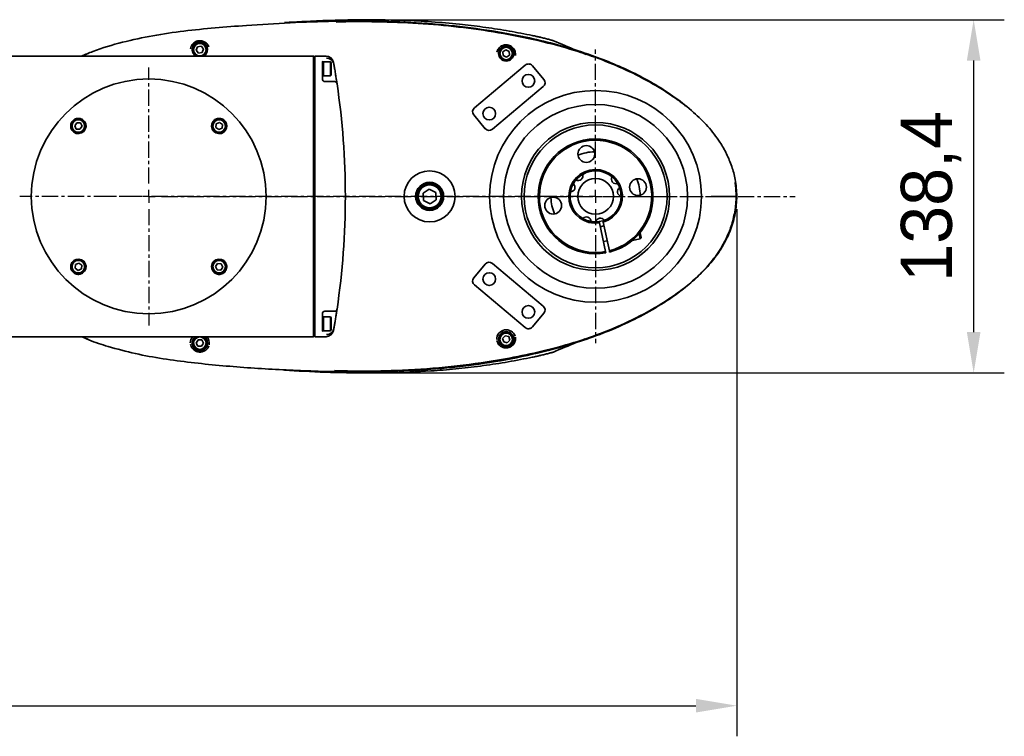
# Model space of a CAD drawing. Header units: millimetres. Extents: x -16 to 4241, y 0 to 4344.
# Tile 19 of 19: x 1749 to 2135, y 3406 to 3687. Entities that reach past the tile are written whole.
import ezdxf

# ---------------------------------------------------------------- set-up
doc = ezdxf.new("R2010")
doc.units = ezdxf.units.MM
doc.header["$PDSIZE"] = -1
doc.linetypes.add('CENTER', pattern=[10.16, 6.35, -1.27, 1.27, -1.27])
doc.layers.add('中心线层', color=4, linetype='CENTER')
doc.dimstyles.new('1比1', dxfattribs={"dimscale": 8, "dimtxt": 2.5, "dimasz": 2, "dimexe": 1.5, "dimexo": 0.625, "dimtad": 1, "dimtoh": 1, "dimdec": 1, "dimtxsty": 'Standard', "dimcen": 2.5, "dimclrd": 1, "dimclre": 1, "dimadec": 0, "dimazin": 0, "dimtfac": 1, "dimtdec": 1, "dimtmove": 0, "dimatfit": 3, "dimfxl": 1, "dimarcsym": 0})

# ---------------------------------------------------------------- blocks, each defined once
blk = doc.blocks.new('SW_CENTERMARKSYMBOL_4')
at = {"layer": '中心线层', "color": 0}
for p, q in [((0, 5), (0, 50.56)), ((-5, 0), (-50.56, 0)), ((0, 0), (-2.5, 0)), ((0, 0), (0, 2.5)), ((0, 0), (0, -2.5)), ((0, 0), (2.5, 0)), ((5, 0), (221.43, 0)), ((0, -5), (0, -50.56))]:
    blk.add_line(p, q, dxfattribs=at)
blk = doc.blocks.new('*D121')
at = {"color": 1, "lineweight": -2, "transparency": 16777216}
for p, q in [((2030.03, 3612.87), (2030.03, 3406.27)), ((1394.8, 3607.64), (1394.8, 3406.27)), ((1410.8, 3418.27), (2014.03, 3418.27))]:
    blk.add_line(p, q, dxfattribs=at)
at = {"color": 1, "transparency": 16777216}
for points in [[(1410.8, 3420.94), (1410.8, 3415.6), (1394.8, 3418.27)], [(2014.03, 3420.94), (2014.03, 3415.6), (2030.03, 3418.27)]]:
    blk.add_solid(points, dxfattribs=at)
at = {"layer": 'Defpoints', "color": 0, "transparency": 16777216}
for p in [(2030.03, 3617.87), (1394.8, 3612.64), (2030.03, 3418.27)]:
    blk.add_point(p, dxfattribs=at)
at = {"color": 0, "transparency": 16777216, "insert": (1712.42, 3434.94), "char_height": 20, "attachment_point": 5}
blk.add_mtext('635,2', dxfattribs=at)
blk = doc.blocks.new('*D122')
at = {"color": 1, "lineweight": -2, "transparency": 16777216}
for p, q in [((1889.98, 3687.07), (2134.79, 3687.07)), ((2122.79, 3671.07), (2122.79, 3564.66)), ((1890, 3548.66), (2134.79, 3548.66))]:
    blk.add_line(p, q, dxfattribs=at)
at = {"color": 1, "transparency": 16777216}
for points in [[(2120.12, 3671.07), (2125.46, 3671.07), (2122.79, 3687.07)], [(2120.12, 3564.66), (2125.46, 3564.66), (2122.79, 3548.66)]]:
    blk.add_solid(points, dxfattribs=at)
at = {"layer": 'Defpoints', "color": 0, "transparency": 16777216}
for p in [(1884.98, 3687.07), (1885, 3548.66), (2122.79, 3548.66)]:
    blk.add_point(p, dxfattribs=at)
at = {"color": 0, "transparency": 16777216, "insert": (2106.12, 3617.87), "char_height": 20, "attachment_point": 5, "rotation": 90}
blk.add_mtext('138,4', dxfattribs=at)

msp = doc.modelspace()

# ---------------------------------------------------------------- linework, layer by layer
at = {"color": 7, "linetype": 'Continuous', "lineweight": 35}
for p, q in [((1818.28, 3675.11), (1818.77, 3676.47)), ((1818.77, 3676.47), (1820.19, 3676.73)), ((1820.19, 3676.73), (1821.12, 3675.63)), ((1821.12, 3675.63), (1820.64, 3674.27)), ((1938.41, 3674.51), (1939.61, 3675.31)), ((1939.61, 3675.31), (1940.91, 3674.67)), ((1629.7, 3672.87), (1864.2, 3672.87)), ((1819.22, 3674.01), (1818.28, 3675.11)), ((1820.64, 3674.27), (1819.22, 3674.01)), ((1864.2, 3672.29), (1864.2, 3672.87)), ((1864.7, 3672.37), (1864.2, 3672.87)), ((1864.2, 3670.67), (1864.2, 3672.29)), ((1864.7, 3672.87), (1869.12, 3672.87)), ((1864.7, 3672.29), (1864.7, 3672.87)), ((1864.7, 3670.67), (1864.7, 3672.29)), ((1938.5, 3673.07), (1938.41, 3674.51)), ((1939.79, 3672.43), (1938.5, 3673.07)), ((1941, 3673.23), (1939.79, 3672.43)), ((1940.91, 3674.67), (1941, 3673.23)), ((1864.2, 3665.77), (1864.2, 3670.67)), ((1864.7, 3665.77), (1864.7, 3670.67)), ((1867.7, 3670.65), (1867.7, 3670.62)), ((1868.15, 3670.62), (1867.7, 3670.62)), ((1867.7, 3668.83), (1867.7, 3670.62)), ((1867.7, 3668.83), (1867.7, 3665.77)), ((1870.85, 3670.62), (1868.15, 3670.62)), ((1868.15, 3665.12), (1868.15, 3670.62)), ((1871.15, 3670.32), (1870.85, 3670.62)), ((1870.85, 3665.12), (1870.85, 3670.62)), ((1871.15, 3670.32), (1871.15, 3665.42)), ((1872.07, 3670.39), (1872.16, 3669.86)), ((1947.15, 3669.29), (1927.24, 3652.58)), ((1954.47, 3663.68), (1949.97, 3669.05)), ((1864.2, 3569.97), (1864.2, 3665.77)), ((1864.7, 3569.97), (1864.7, 3665.77)), ((1867.7, 3665.77), (1867.7, 3663.87)), ((1867.7, 3665.12), (1868.15, 3665.12)), ((1868.15, 3665.12), (1870.85, 3665.12)), ((1870.85, 3665.12), (1871.15, 3665.42)), ((1868.7, 3662.87), (1870.43, 3662.87)), ((1934.31, 3644.15), (1954.22, 3660.87)), ((1926.99, 3649.76), (1931.49, 3644.4)), ((1770.69, 3645.57), (1771.52, 3646.75)), ((1771.3, 3644.26), (1770.69, 3645.57)), ((1771.52, 3646.75), (1772.95, 3646.63)), ((1773.56, 3645.32), (1772.74, 3644.14)), ((1772.95, 3646.63), (1773.56, 3645.32)), ((1825.97, 3644.83), (1826.1, 3646.27)), ((1827.16, 3644.01), (1825.97, 3644.83)), ((1826.1, 3646.27), (1827.41, 3646.88)), ((1828.46, 3644.62), (1827.16, 3644.01)), ((1827.41, 3646.88), (1828.59, 3646.06)), ((1828.59, 3646.06), (1828.46, 3644.62)), ((1772.74, 3644.14), (1771.3, 3644.26)), ((1909.54, 3620.75), (1907.13, 3619.17)), ((1907.13, 3619.17), (1907.29, 3616.29)), ((1912.12, 3619.45), (1909.54, 3620.75)), ((1912.28, 3616.56), (1912.12, 3619.45)), ((2019.95, 3617.87), (2028.76, 3617.87)), ((2028.76, 3617.87), (2028.82, 3617.87)), ((2028.82, 3617.87), (2030.03, 3617.87)), ((1907.29, 3616.29), (1909.86, 3614.99)), ((1909.86, 3614.99), (1912.28, 3616.56)), ((1974.76, 3607.87), (1976.09, 3607.96)), ((1976.2, 3607.47), (1976.09, 3607.96)), ((1978.65, 3596.22), (1976.2, 3607.47)), ((1977.99, 3606.3), (1976.52, 3605.98)), ((1977.56, 3608.28), (1978.07, 3608.45)), ((1977.56, 3608.28), (1977.66, 3607.79)), ((1977.66, 3607.79), (1980.11, 3596.54)), ((1992.15, 3601.2), (1991.72, 3603.15)), ((1992.53, 3601.79), (1992.13, 3603.63)), ((1977.8, 3600.12), (1979.26, 3600.44)), ((1989.03, 3600.52), (1992.15, 3601.2)), ((1992.15, 3601.2), (1992.53, 3601.79)), ((1978.75, 3595.74), (1978.65, 3596.22)), ((1980.11, 3596.54), (1980.22, 3596.05)), ((1770.82, 3589.68), (1770.94, 3591.12)), ((1770.94, 3591.12), (1772.25, 3591.73)), ((1772.25, 3591.73), (1773.43, 3590.9)), ((1773.43, 3590.9), (1773.31, 3589.46)), ((1825.84, 3590.42), (1826.67, 3591.6)), ((1826.45, 3589.11), (1825.84, 3590.42)), ((1826.67, 3591.6), (1828.11, 3591.47)), ((1828.11, 3591.47), (1828.72, 3590.17)), ((1931.49, 3591.34), (1926.99, 3585.97)), ((1954.22, 3574.87), (1934.31, 3591.58)), ((1772, 3588.85), (1770.82, 3589.68)), ((1773.31, 3589.46), (1772, 3588.85)), ((1827.89, 3588.98), (1826.45, 3589.11)), ((1828.72, 3590.17), (1827.89, 3588.98)), ((1927.24, 3583.16), (1947.15, 3566.44)), ((1867.7, 3571.87), (1867.7, 3569.97)), ((1870.43, 3572.87), (1868.7, 3572.87)), ((1949.97, 3566.69), (1954.47, 3572.05)), ((1864.2, 3565.06), (1864.2, 3569.97)), ((1864.7, 3565.06), (1864.7, 3569.97)), ((1868.15, 3570.62), (1867.7, 3570.62)), ((1867.7, 3569.97), (1867.7, 3566.91)), ((1870.85, 3570.62), (1868.15, 3570.62)), ((1868.15, 3565.12), (1868.15, 3570.62)), ((1871.15, 3570.32), (1870.85, 3570.62)), ((1870.85, 3565.12), (1870.85, 3570.62)), ((1871.15, 3570.32), (1871.15, 3565.42)), ((1864.2, 3563.45), (1864.2, 3565.06)), ((1864.2, 3562.87), (1864.2, 3563.45)), ((1864.2, 3562.87), (1864.7, 3563.37)), ((1864.7, 3563.45), (1864.7, 3565.06)), ((1864.7, 3562.87), (1864.7, 3563.45)), ((1867.7, 3565.12), (1867.7, 3566.91)), ((1867.7, 3565.12), (1868.15, 3565.12)), ((1867.7, 3565.12), (1867.7, 3565.09)), ((1868.15, 3565.12), (1870.85, 3565.12)), ((1870.85, 3565.12), (1871.15, 3565.42)), ((1872.16, 3565.87), (1872.07, 3565.34)), ((1864.2, 3562.87), (1629.7, 3562.87)), ((1818.26, 3560.38), (1818.99, 3561.62)), ((1818.97, 3559.12), (1818.26, 3560.38)), ((1818.99, 3561.62), (1820.43, 3561.61)), ((1821.15, 3560.36), (1820.42, 3559.11)), ((1820.43, 3561.61), (1821.15, 3560.36)), ((1869.12, 3562.87), (1864.7, 3562.87)), ((1938.3, 3562.19), (1939.28, 3563.25)), ((1938.72, 3560.81), (1938.3, 3562.19)), ((1940.13, 3560.49), (1938.72, 3560.81)), ((1939.28, 3563.25), (1940.69, 3562.93)), ((1941.11, 3561.55), (1940.13, 3560.49)), ((1940.69, 3562.93), (1941.11, 3561.55)), ((1820.42, 3559.11), (1818.97, 3559.12))]:
    msp.add_line(p, q, dxfattribs=at)
at = {"color": 7, "linetype": 'Continuous', "lineweight": 35, "flags": 128}
msp.add_lwpolyline([(1977.56, 3608.28), (1977.52, 3608.27), (1976.09, 3607.96)], dxfattribs=at)
at = {"color": 7, "linetype": 'Continuous', "lineweight": 35}
for centre, radius in [((1819.7, 3675.37), 2.45), ((1939.7, 3673.87), 3), ((1939.7, 3673.87), 2.75), ((1939.7, 3673.87), 2.45), ((1799.7, 3617.87), 46), ((1948.39, 3663.15), 2.5), ((1974.7, 3617.87), 41.5), ((1933.07, 3650.3), 2.5), ((1974.7, 3617.87), 36), ((1772.13, 3645.45), 2.75), ((1772.13, 3645.45), 2.45), ((1827.28, 3645.45), 2.75), ((1827.28, 3645.45), 2.45), ((1974.7, 3617.87), 29), ((1974.7, 3617.87), 28), ((1971.09, 3634.48), 3.3), ((1909.7, 3617.87), 10), ((1909.7, 3617.87), 5.5), ((1909.7, 3617.87), 5), ((1909.7, 3617.87), 4.5), ((1974.7, 3617.87), 7), ((1991.32, 3621.48), 3.3), ((1958.09, 3614.25), 3.3), ((1772.13, 3590.29), 2.75), ((1772.13, 3590.29), 2.45), ((1827.28, 3590.29), 2.75), ((1827.28, 3590.29), 2.45), ((1933.07, 3585.44), 2.5), ((1948.39, 3572.59), 2.5), ((1939.7, 3561.87), 3), ((1939.7, 3561.87), 2.75), ((1939.7, 3561.87), 2.45), ((1819.7, 3560.37), 2.45)]:
    msp.add_circle(centre, radius, dxfattribs=at)
for centre, radius, start, end in [((1819.7, 3675.37), 3, 0, 236.4427), ((1819.7, 3675.37), 2.75, 294.62, 190.467), ((1819.7, 3675.37), 3, 303.5573, 0), ((1819.7, 3675.37), 2.75, 190.467, 245.38), ((1869.12, 3669.87), 3, 10.0836, 90), ((1576.7, 3617.87), 300, 9.9152, 9.9808), ((1576.7, 3617.87), 300, 9.6265, 9.9152), ((1948.44, 3667.76), 2, 87.1767, 130), ((1948.44, 3667.76), 2, 68.7637, 87.1767), ((1948.44, 3667.76), 2, 40, 68.7637), ((1868.7, 3663.87), 1, 180, 270), ((1952.94, 3662.4), 2, 310, 40), ((1872.45, 3661.87), 1, 8.4622, 90), ((1576.7, 3617.87), 300, 351.5378, 8.4622), ((1928.52, 3651.05), 2, 130, 220), ((1974.7, 3617.87), 36, 90, 270), ((1772.13, 3645.45), 3, 192.958, 77.042), ((1827.28, 3645.45), 3, 102.958, 347.042), ((1933.02, 3645.69), 2, 220, 310), ((1974.7, 3617.87), 22.5, 284.1844, 280.364), ((1974.7, 3617.87), 22, 284.2278, 280.3206), ((1974.7, 3617.87), 17.5, 91.4225, 113.1259), ((1974.7, 3617.87), 10.5, 286.3702, 278.1782), ((1974.7, 3617.87), 10, 120.3179, 139.6781), ((1967.95, 3625.91), 1.8, 240.9066, 19.0894), ((1974.7, 3617.87), 10, 49.6782, 120.3179), ((1982.75, 3624.62), 1.8, 150.9067, 289.0895), ((1974.7, 3617.87), 10, 30.318, 49.6782), ((1974.7, 3617.87), 10, 150.318, 169.6782), ((1964.84, 3621.46), 1.8, 270.9067, 49.0895), ((1974.7, 3617.87), 10, 139.6781, 150.318), ((1985.04, 3619.69), 1.8, 120.9066, 259.0894), ((1974.7, 3617.87), 10, 19.6781, 30.318), ((1974.7, 3617.87), 10, 0.3179, 19.6781), ((1974.7, 3617.87), 17.5, 1.4225, 23.1259), ((1974.7, 3617.87), 17.5, 181.4225, 203.1259), ((1974.7, 3617.87), 10, 169.6782, 240.3179), ((1974.7, 3617.87), 36, 270, 0), ((1974.7, 3617.87), 10, 289.6782, 0.3179), ((1971.11, 3608), 1.8, 0.9066, 139.0894), ((1974.7, 3617.87), 10, 240.3179, 259.6781), ((1974.7, 3617.87), 10, 259.6781, 270.318), ((1976.53, 3607.53), 1.8, 30.9067, 169.0895), ((1772.13, 3590.29), 3, 282.958, 167.042), ((1827.28, 3590.29), 3, 12.958, 257.042), ((1933.02, 3590.05), 2, 50, 140), ((1928.52, 3584.69), 2, 140, 230), ((1868.7, 3571.87), 1, 90, 180), ((1872.45, 3573.87), 1, 270, 351.5378), ((1952.94, 3573.34), 2, 320, 50), ((1576.7, 3617.87), 300, 350.0848, 350.3735), ((1869.12, 3565.87), 3, 270, 349.9164), ((1576.7, 3617.87), 300, 350.0192, 350.0848), ((1939.7, 3561.87), 3.72, 19.0903, 181.1038), ((1948.44, 3567.98), 2, 230, 273.3442), ((1948.44, 3567.98), 2, 273.3442, 290.7381), ((1948.44, 3567.98), 2, 290.7381, 320), ((1819.7, 3560.37), 3.72, 137.8384, 179.0447), ((1819.7, 3560.37), 3, 123.5573, 0), ((1819.7, 3560.37), 2.75, 114.62, 179.6044), ((1819.7, 3560.37), 2.75, 179.6044, 65.38), ((1819.7, 3560.37), 3, 0, 56.4427), ((1819.7, 3560.37), 3.72, 349.4465, 42.1616)]:
    msp.add_arc(centre, radius, start, end, dxfattribs=at)
for centre, start_param, end_param in [((1866.7, 3670.65), 4.712389, 4.909785), ((1866.7, 3565.09), 4.514993, 4.712389)]:
    msp.add_ellipse(centre, major_axis=(0, 1.06), ratio=0.944263, start_param=start_param, end_param=end_param, dxfattribs=at)
for points, knots in [([(1948.87, 3681.14), (1945.83, 3681.72), (1939.76, 3682.9), (1930.59, 3684.27), (1920.83, 3685.44), (1910.49, 3686.32), (1896.72, 3687.05), (1880.07, 3687.15), (1864.48, 3686.7), (1855.4, 3686.12), (1852.82, 3685.95)], [0, 0, 0, 0, 0.096204, 0.192368, 0.288503, 0.401782, 0.515051, 0.717281, 0.919523, 1, 1, 1, 1]), ([(1773.38, 3672.87), (1774.83, 3673.48), (1780.04, 3675.66), (1789.39, 3678.4), (1801.34, 3680.98), (1813.48, 3682.74), (1825.69, 3683.95), (1839.55, 3684.99), (1855.05, 3685.97), (1872.23, 3686.57), (1889.43, 3686.6), (1906.59, 3685.9), (1923.67, 3684.34), (1938.68, 3682.07), (1951.61, 3679.41), (1962.52, 3676.63), (1972.58, 3673.43), (1981.81, 3669.87), (1990.2, 3666.06), (1998.31, 3661.66), (2006.01, 3656.63), (2012.86, 3651.2), (2018.77, 3645.41), (2023.06, 3639.89), (2026.11, 3634.55), (2028.12, 3629.66), (2029.65, 3624.08), (2029.9, 3620.1), (2030.03, 3617.87)], [0, 0, 0, 0, 0.016519, 0.059016, 0.101613, 0.144383, 0.187228, 0.229933, 0.289756, 0.349726, 0.409701, 0.469588, 0.529353, 0.589039, 0.628246, 0.667468, 0.70665, 0.738676, 0.77086, 0.803024, 0.835066, 0.866973, 0.894237, 0.921462, 0.93986, 0.958324, 0.976697, 1, 1, 1, 1]), ([(2010.1, 3653.19), (2009.97, 3653.3), (2008.28, 3654.76), (2004.76, 3657.22), (1998.07, 3661.57), (1989.43, 3666.24), (1978.71, 3670.96), (1967.56, 3674.87), (1954.83, 3678.41), (1940.63, 3681.46), (1925, 3683.89), (1909.13, 3685.51), (1893.08, 3686.28), (1881.03, 3686.43), (1874.39, 3686.24), (1873.14, 3686.2)], [0, 0, 0, 0, 0.003595, 0.046611, 0.089637, 0.170557, 0.251499, 0.334434, 0.417391, 0.527597, 0.63791, 0.748156, 0.860964, 0.973846, 1, 1, 1, 1]), ([(1953.42, 3680.13), (1952.98, 3680.23), (1952.13, 3680.43), (1950.61, 3680.77), (1949.52, 3681), (1948.87, 3681.14)], [0, 0, 0, 0, 0.295961, 0.584808, 1, 1, 1, 1]), ([(1958.21, 3678.83), (1958.1, 3678.88), (1957.82, 3678.99), (1956.68, 3679.31), (1955.17, 3679.71), (1954, 3679.99), (1953.42, 3680.13)], [0, 0, 0, 0, 0.205971, 0.475554, 0.739657, 1, 1, 1, 1]), ([(1823.26, 3676.46), (1823.11, 3676.76), (1822.83, 3677.35), (1822.19, 3678.02), (1821.46, 3678.47), (1820.92, 3678.7), (1820.33, 3678.83), (1819.86, 3678.87), (1819.49, 3678.87), (1819.14, 3678.83), (1818.78, 3678.76), (1818.33, 3678.62), (1817.54, 3678.24), (1816.82, 3677.57), (1816.23, 3676.68), (1816.08, 3676.05), (1816, 3675.73)], [0, 0, 0, 0, 0.158355, 0.314274, 0.372669, 0.431784, 0.466527, 0.484468, 0.496208, 0.507861, 0.522188, 0.54131, 0.578384, 0.699463, 0.849558, 1, 1, 1, 1]), ([(1943.33, 3673.06), (1943.34, 3673.5), (1943.37, 3674.35), (1942.9, 3675.43), (1942.24, 3676.22), (1941.74, 3676.62), (1941.2, 3676.92), (1940.76, 3677.08), (1940.46, 3677.16), (1940.19, 3677.21), (1940, 3677.23), (1939.78, 3677.24), (1939.45, 3677.25), (1938.91, 3677.19), (1938.35, 3677.04), (1937.72, 3676.73), (1937.12, 3676.3), (1936.42, 3675.5), (1936.18, 3674.83), (1936.02, 3674.36)], [0, 0, 0, 0, 0.176553, 0.350694, 0.401318, 0.45175, 0.479553, 0.490287, 0.496456, 0.502544, 0.509411, 0.511499, 0.52066, 0.541713, 0.585023, 0.628518, 0.715824, 0.803194, 1, 1, 1, 1]), ([(1971.08, 3673.49), (1969.75, 3674.04), (1965.56, 3675.79), (1961.17, 3677.62), (1958.16, 3678.86)], [0, 0, 0, 0, 0.3164705, 1, 1, 1, 1]), ([(1775.94, 3673.86), (1775.37, 3673.63), (1774.56, 3673.31), (1773.79, 3672.97), (1773.56, 3672.87)], [0, 0, 0, 0, 0.696608, 1, 1, 1, 1]), ([(1869.25, 3672.03), (1869.59, 3672), (1870.25, 3671.93), (1871.15, 3671.43), (1871.83, 3670.68), (1872.13, 3669.98), (1872.21, 3669.59), (1872.22, 3669.53)], [0, 0, 0, 0, 0.237122, 0.473399, 0.711692, 0.954025, 1, 1, 1, 1]), ([(1872.48, 3668.04), (1872.59, 3667.35), (1872.82, 3665.99), (1873.11, 3664.17), (1873.32, 3662.81), (1873.42, 3662.11), (1873.43, 3662.04), (1873.44, 3662.02)], [0, 0, 0, 0, 0.218544, 0.436999, 0.653535, 0.86724, 1, 1, 1, 1]), ([(1870.43, 3662.87), (1870.58, 3662.87), (1870.96, 3662.87), (1871.53, 3662.87), (1872.04, 3662.87), (1872.38, 3662.87), (1872.43, 3662.87), (1872.45, 3662.87)], [0, 0, 0, 0, 0.148777, 0.363742, 0.5765, 0.788232, 1, 1, 1, 1]), ([(1772.8, 3648.37), (1772.53, 3648.41), (1772.22, 3648.46), (1771.62, 3648.42), (1771.17, 3648.32), (1770.79, 3648.13), (1770.66, 3648.06)], [0, 0, 0, 0, 0.361408, 0.406633, 0.810418, 1, 1, 1, 1]), ([(1828.75, 3648.06), (1828.65, 3648.11), (1828.25, 3648.32), (1827.54, 3648.5), (1826.9, 3648.41), (1826.61, 3648.37)], [0, 0, 0, 0, 0.150069, 0.616115, 1, 1, 1, 1]), ([(1769.51, 3646.91), (1769.46, 3646.81), (1769.25, 3646.41), (1769.08, 3645.71), (1769.16, 3645.06), (1769.2, 3644.77)], [0, 0, 0, 0, 0.150069, 0.616115, 1, 1, 1, 1]), ([(1770.66, 3648.06), (1770.62, 3648.04), (1770.37, 3647.9), (1769.92, 3647.54), (1769.65, 3647.12), (1769.51, 3646.91)], [0, 0, 0, 0, 0.081559, 0.540661, 1, 1, 1, 1]), ([(1829.9, 3646.91), (1829.88, 3646.95), (1829.73, 3647.2), (1829.38, 3647.65), (1828.96, 3647.93), (1828.75, 3648.06)], [0, 0, 0, 0, 0.0815585, 0.5406606, 1, 1, 1, 1]), ([(1830.2, 3644.77), (1830.25, 3645.05), (1830.29, 3645.36), (1830.25, 3645.95), (1830.16, 3646.4), (1829.96, 3646.79), (1829.9, 3646.91)], [0, 0, 0, 0, 0.361408, 0.406633, 0.810418, 1, 1, 1, 1]), ([(2029.78, 3617.87), (2029.77, 3618.42), (2029.74, 3619.54), (2029.6, 3621.33), (2029.43, 3622.56), (2029.34, 3623.24)], [0, 0, 0, 0, 0.309411, 0.618825, 1, 1, 1, 1]), ([(2030.03, 3617.87), (2029.89, 3615.64), (2029.6, 3611.18), (2027.73, 3604.71), (2024.84, 3598.68), (2020.95, 3592.96), (2016.18, 3587.64), (2010.67, 3582.73), (2003.87, 3577.68), (1995.74, 3572.62), (1986.22, 3567.78), (1976.36, 3563.66), (1964.29, 3559.56), (1949.94, 3555.77), (1933.31, 3552.6), (1916.48, 3550.5), (1899.56, 3549.32), (1880.88, 3549), (1860.46, 3549.41), (1838.32, 3550.6), (1819.92, 3552.25), (1805.29, 3554.14), (1794.42, 3556.14), (1784.73, 3558.71), (1777.71, 3560.95), (1774.35, 3562.45), (1773.42, 3562.87)], [0, 0, 0, 0, 0.023318, 0.046632, 0.069856, 0.093106, 0.118725, 0.144448, 0.170137, 0.207243, 0.24447, 0.281745, 0.318919, 0.377791, 0.436816, 0.495966, 0.555125, 0.61411, 0.691409, 0.76873, 0.846021, 0.884535, 0.923065, 0.961532, 0.989358, 1, 1, 1, 1]), ([(2029.34, 3612.5), (2029.42, 3613.05), (2029.57, 3614.15), (2029.72, 3615.94), (2029.76, 3617.18), (2029.78, 3617.87)], [0, 0, 0, 0, 0.309415, 0.618828, 1, 1, 1, 1]), ([(1872.48, 3549.57), (1875.15, 3549.5), (1883.23, 3549.29), (1897.67, 3549.56), (1915.76, 3550.75), (1932.66, 3552.95), (1947.4, 3555.67), (1960.02, 3558.65), (1972.48, 3562.45), (1984.7, 3567.23), (1994.54, 3572.17), (2002.09, 3576.7), (2007.55, 3580.46), (2012.77, 3584.63), (2017.77, 3589.44), (2022.36, 3595.02), (2025.85, 3600.95), (2028.23, 3606.85), (2028.97, 3610.6), (2029.34, 3612.5)], [0, 0, 0, 0, 0.044355, 0.134268, 0.239864, 0.34545, 0.417205, 0.488992, 0.560688, 0.63347, 0.706833, 0.743274, 0.779706, 0.816914, 0.854101, 0.89488, 0.93656, 0.967941, 1, 1, 1, 1]), ([(1769.2, 3590.96), (1769.16, 3590.69), (1769.11, 3590.38), (1769.15, 3589.79), (1769.25, 3589.33), (1769.45, 3588.95), (1769.51, 3588.83)], [0, 0, 0, 0, 0.361408, 0.406633, 0.810418, 1, 1, 1, 1]), ([(1829.9, 3588.83), (1829.95, 3588.92), (1830.15, 3589.32), (1830.33, 3590.03), (1830.24, 3590.67), (1830.2, 3590.96)], [0, 0, 0, 0, 0.150069, 0.616115, 1, 1, 1, 1]), ([(1769.51, 3588.83), (1769.53, 3588.79), (1769.67, 3588.54), (1770.03, 3588.09), (1770.45, 3587.81), (1770.66, 3587.67)], [0, 0, 0, 0, 0.081559, 0.540661, 1, 1, 1, 1]), ([(1770.66, 3587.67), (1770.76, 3587.62), (1771.16, 3587.42), (1771.87, 3587.24), (1772.51, 3587.33), (1772.8, 3587.37)], [0, 0, 0, 0, 0.150069, 0.616115, 1, 1, 1, 1]), ([(1826.61, 3587.37), (1826.88, 3587.33), (1827.19, 3587.28), (1827.78, 3587.32), (1828.24, 3587.42), (1828.62, 3587.61), (1828.75, 3587.67)], [0, 0, 0, 0, 0.3614081, 0.4066325, 0.8104182, 1, 1, 1, 1]), ([(1828.75, 3587.67), (1828.78, 3587.69), (1829.03, 3587.84), (1829.48, 3588.19), (1829.76, 3588.62), (1829.9, 3588.83)], [0, 0, 0, 0, 0.081559, 0.540661, 1, 1, 1, 1]), ([(1872.45, 3572.87), (1872.44, 3572.87), (1872.42, 3572.87), (1872.18, 3572.87), (1871.72, 3572.87), (1871.11, 3572.87), (1870.66, 3572.87), (1870.43, 3572.87)], [0, 0, 0, 0, 0.1336776, 0.3479877, 0.5645817, 0.7823102, 1, 1, 1, 1]), ([(1873.44, 3573.72), (1873.43, 3573.66), (1873.41, 3573.52), (1873.26, 3572.5), (1873.02, 3571), (1872.75, 3569.31), (1872.56, 3568.17), (1872.48, 3567.7)], [0, 0, 0, 0, 0.2111822, 0.4224783, 0.6349425, 0.8498575, 1, 1, 1, 1]), ([(1872.22, 3566.21), (1872.13, 3565.88), (1871.94, 3565.21), (1871.26, 3564.4), (1870.38, 3563.86), (1869.67, 3563.71), (1869.3, 3563.71), (1869.25, 3563.71)], [0, 0, 0, 0, 0.245522, 0.491694, 0.736396, 0.967736, 1, 1, 1, 1]), ([(1773.56, 3562.87), (1773.79, 3562.77), (1774.56, 3562.43), (1775.37, 3562.1), (1775.94, 3561.87)], [0, 0, 0, 0, 0.303361, 1, 1, 1, 1]), ([(1816, 3560), (1816.09, 3559.67), (1816.26, 3559.01), (1816.78, 3558.21), (1817.43, 3557.62), (1817.94, 3557.3), (1818.49, 3557.06), (1818.95, 3556.94), (1819.32, 3556.88), (1819.67, 3556.86), (1820.03, 3556.87), (1820.5, 3556.93), (1821.32, 3557.16), (1822.14, 3557.67), (1822.85, 3558.42), (1823.12, 3558.98), (1823.25, 3559.27)], [0, 0, 0, 0, 0.159005, 0.315397, 0.373875, 0.433085, 0.468037, 0.486047, 0.497761, 0.509394, 0.523864, 0.541967, 0.580958, 0.699171, 0.849413, 1, 1, 1, 1]), ([(1936.02, 3561.37), (1936.23, 3560.81), (1936.53, 3560.03), (1937.45, 3559.13), (1938.27, 3558.71), (1939.11, 3558.5), (1939.72, 3558.49), (1940.06, 3558.51), (1940.27, 3558.54), (1940.45, 3558.58), (1940.57, 3558.61), (1940.76, 3558.66), (1941.08, 3558.77), (1941.59, 3559.02), (1942.08, 3559.37), (1942.56, 3559.88), (1942.98, 3560.5), (1943.35, 3561.49), (1943.34, 3562.18), (1943.33, 3562.67)], [0, 0, 0, 0, 0.238025, 0.332942, 0.427538, 0.472371, 0.486718, 0.494783, 0.500203, 0.501605, 0.507993, 0.509272, 0.517108, 0.538355, 0.582211, 0.626307, 0.714733, 0.803227, 1, 1, 1, 1]), ([(1958.16, 3556.87), (1961.17, 3558.12), (1965.4, 3559.88), (1969.43, 3561.56), (1970.6, 3562.05)], [0, 0, 0, 0, 0.709944, 1, 1, 1, 1]), ([(1958.21, 3556.9), (1958.1, 3556.86), (1957.83, 3556.75), (1956.69, 3556.43), (1955.18, 3556.03), (1954, 3555.74), (1953.42, 3555.6)], [0, 0, 0, 0, 0.20542, 0.475194, 0.739481, 1, 1, 1, 1]), ([(1852.82, 3549.8), (1855.41, 3549.63), (1863.49, 3549.09), (1877.11, 3548.67), (1893.67, 3548.6), (1907.95, 3549.22), (1919.93, 3550.21), (1929.62, 3551.33), (1939.29, 3552.75), (1945.68, 3553.98), (1948.87, 3554.6)], [0, 0, 0, 0, 0.080477, 0.252077, 0.423674, 0.595278, 0.696419, 0.797578, 0.898768, 1, 1, 1, 1]), ([(1953.42, 3555.6), (1952.99, 3555.5), (1952.13, 3555.3), (1950.61, 3554.97), (1949.52, 3554.74), (1948.87, 3554.6)], [0, 0, 0, 0, 0.295978, 0.58488, 1, 1, 1, 1])]:
    msp.add_open_spline(points, degree=3, knots=knots, dxfattribs=at)
at = {"layer": '中心线层', "color": 0}
for p, q in [((1974.7, 3622.87), (1974.7, 3675.37)), ((1969.7, 3617.87), (1783.99, 3617.87)), ((1974.7, 3617.87), (1972.2, 3617.87)), ((1974.7, 3617.87), (1974.7, 3620.37)), ((1974.7, 3617.87), (1974.7, 3615.37)), ((1974.7, 3617.87), (1977.2, 3617.87)), ((1979.7, 3617.87), (2052.92, 3617.87)), ((1974.7, 3612.87), (1974.7, 3560.37))]:
    msp.add_line(p, q, dxfattribs=at)

# ---------------------------------------------------------------- block references
at = {"layer": '中心线层'}
msp.add_blockref('SW_CENTERMARKSYMBOL_4', (1799.7, 3617.87), dxfattribs=at)

# ---------------------------------------------------------------- dimensions: what is measured, and where the dimension line sits
dim = msp.add_linear_dim(base=(2122.79, 3548.66), p1=(1884.98, 3687.07), p2=(1885, 3548.66), angle=90, dimstyle='1比1')
dim.commit()
dim.dimension.update_dxf_attribs({"geometry": '*D122', "text_midpoint": (2106.12, 3617.87)})
dim = msp.add_linear_dim(base=(2030.03, 3418.27), p1=(1394.8, 3612.64), p2=(2030.03, 3617.87), dimstyle='1比1')
dim.commit()
dim.dimension.update_dxf_attribs({"geometry": '*D121', "text_midpoint": (1712.42, 3434.94)})

doc.saveas('drawing.dxf')
